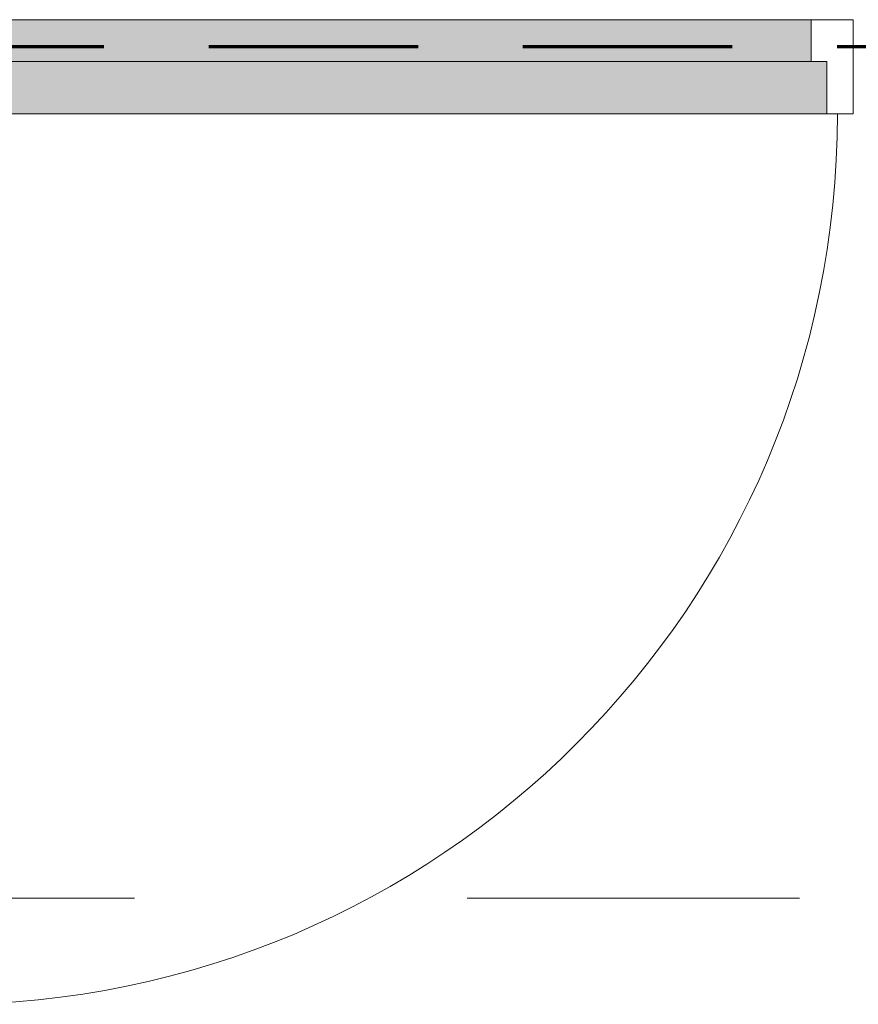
# Model space of a CAD drawing. Header units: millimetres. Extents: x -2180 to 91692, y -6418 to 21859.
# Tile 113 of 256: x 33195 to 33996, y 4399 to 5339. Entities that reach past the tile are written whole.
import ezdxf

# ---------------------------------------------------------------- set-up
doc = ezdxf.new("R2010")
doc.units = ezdxf.units.MM
doc.linetypes.add('EST_Dash_2_1_', pattern=[300, 200, -100])
doc.linetypes.add('Grid Line 1_2_', pattern=[2222.5, 1270, -317.5, 317.5, -317.5])
for name, color, linetype, lineweight in [('Doors', 7, 'Continuous', 9), ('Doors-2', 7, 'Continuous', 18), ('Grids-1', 7, 'Grid Line 1_2_', 9), ('Plan Swing', 7, 'Continuous', 9)]:
    doc.layers.add(name, color=color, linetype=linetype, lineweight=lineweight)
doc.layers.add('Doors-4', color=7, linetype='Continuous', lineweight=9, true_color=0xc18479)
doc.layers.add('SMA_Tuletõkkesektsioon', color=1, linetype='EST_Dash_2_1_', lineweight=70, true_color=0xff0000)

# ---------------------------------------------------------------- blocks, each defined once
blk = doc.blocks.new('SMA_D01_ 1-poolne - SU-P-06 - 900x2100 EI-30-1971239-1 Korruse  plaan')
at = {"layer": 'Doors-4'}
for points in [[(375, 64.5), (-415, 64.5), (-415, 14.5), (415, 14.5), (415, 64.5), (400, 64.5)], [(375, 14.5), (-400, 14.5), (-400, -25.5), (400, -25.5), (400, 14.5)]]:
    blk.add_hatch(color=256, dxfattribs=at).paths.add_polyline_path(points, flags=0)
at = {"layer": 'Doors'}
for p, q in [((375, 64.5), (-415, 64.5)), ((-400, 14.5), (400, 14.5)), ((400, -25.5), (-400, -25.5))]:
    blk.add_line(p, q, dxfattribs=at)
at = {"layer": 'Doors-2'}
for p, q in [((425, 914.5), (375, 914.5)), ((375, 914.5), (375, 64.5)), ((425, 64.5), (425, 914.5)), ((-415, 64.5), (-440, 64.5)), ((-440, 64.5), (-440, -25.5)), ((-415, 14.5), (-415, 64.5)), ((375, 64.5), (425, 64.5)), ((415, 64.5), (415, 14.5)), ((440, 64.5), (425, 64.5)), ((440, -25.5), (440, 64.5)), ((-400, 14.5), (-415, 14.5)), ((-400, -25.5), (-400, 14.5)), ((415, 14.5), (400, 14.5)), ((400, 14.5), (400, -25.5)), ((-440, -25.5), (-400, -25.5)), ((400, -25.5), (440, -25.5))]:
    blk.add_line(p, q, dxfattribs=at)
at = {"layer": 'Plan Swing'}
blk.add_arc((425, 64.5), 850, 90, 180, dxfattribs=at)

msp = doc.modelspace()

# ---------------------------------------------------------------- linework, layer by layer
at = {"layer": 'Grids-1'}
msp.add_line((919.79, 4500), (34984.4, 4500), dxfattribs=at)
at = {"layer": 'SMA_Tuletõkkesektsioon'}
msp.add_line((30075.62, 5313.06), (36391.55, 5313.06), dxfattribs=at)

# ---------------------------------------------------------------- block references
at = {"layer": 'Doors', "rotation": 180}
msp.add_blockref('SMA_D01_ 1-poolne - SU-P-06 - 900x2100 EI-30-1971239-1 Korruse  plaan', (33550.93, 5313.06), dxfattribs=at)

doc.saveas('drawing.dxf')
